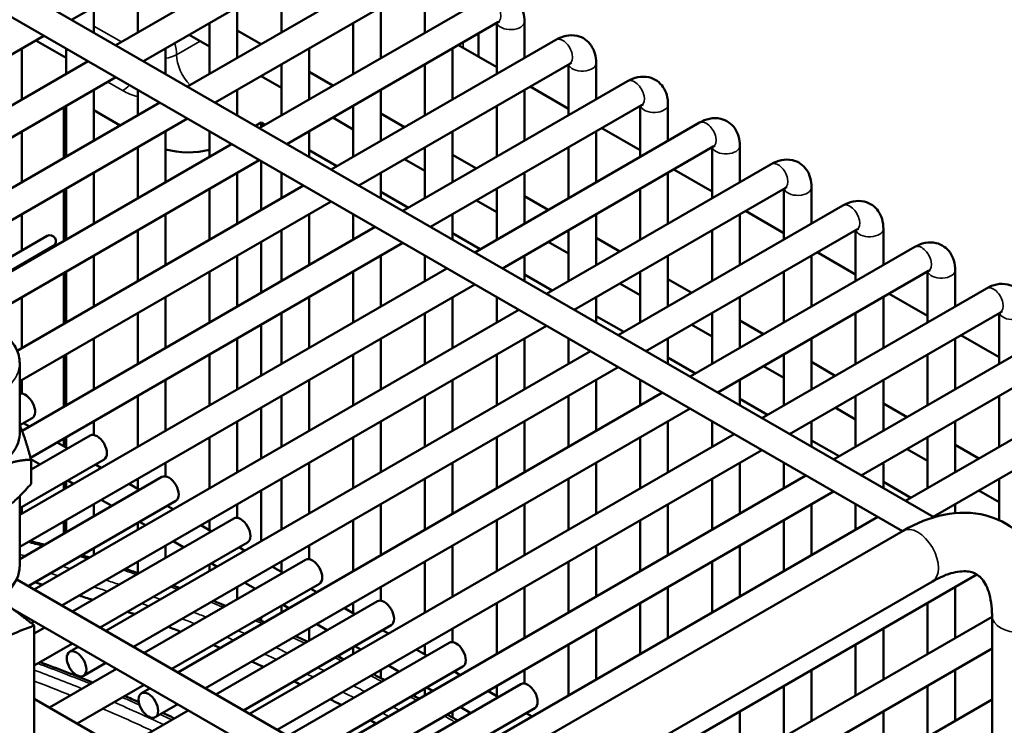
# Model space of a CAD drawing. Header units: inches. Extents: x 1 to 237, y 4 to 150.
# Tile 221 of 237: x 207.57 to 211.77, y 83.62 to 86.64. Entities that reach past the tile are written whole.
import ezdxf

# ---------------------------------------------------------------- set-up
doc = ezdxf.new("R2010")
doc.units = ezdxf.units.IN
doc.header["$LTSCALE"] = 7
doc.header["$MEASUREMENT"] = 0
doc.layers.add('Visible (ANSI)', color=7, linetype='Continuous', lineweight=50)
doc.layers.add('Visible Narrow (ANSI)', color=7, linetype='Continuous', lineweight=35)

msp = doc.modelspace()

# ---------------------------------------------------------------- linework, layer by layer
at = {"layer": 'Visible (ANSI)'}
for p, q in [((203.2908, 89.2335), (211.4694, 84.5116)), ((203.2318, 89.1312), (211.3355, 84.4525)), ((207.7918, 86.6348), (208.6915, 87.1543)), ((207.98, 86.5262), (208.9387, 87.0798)), ((208.0981, 86.458), (208.9978, 86.9775)), ((208.2862, 86.3494), (209.2449, 86.9029)), ((208.074, 86.7977), (208.074, 86.5805)), ((208.4043, 86.2812), (209.304, 86.8007)), ((208.6865, 86.7977), (208.6865, 86.5805)), ((209.2989, 86.7977), (209.2989, 86.5805)), ((208.5924, 86.1726), (209.5512, 86.7261)), ((207.8859, 86.6891), (207.8859, 86.5805)), ((208.4984, 86.6891), (208.4984, 86.4719)), ((209.1108, 86.6891), (209.1108, 86.4719)), ((208.3802, 86.6209), (208.3802, 86.4037)), ((208.7105, 86.1044), (209.6102, 86.6239)), ((208.9927, 86.6209), (208.9927, 86.4037)), ((209.6052, 86.6209), (209.6052, 86.4037)), ((209.7233, 86.6268), (209.7233, 86.4719)), ((206.2603, 85.7506), (207.6737, 86.5666)), ((208.2935, 86.5708), (208.3802, 86.5208)), ((208.4984, 86.5889), (208.5997, 86.5304)), ((209.527, 86.4771), (209.527, 86.5758)), ((207.7678, 86.4722), (207.639, 86.5466)), ((208.8986, 85.9958), (209.8574, 86.5493)), ((209.4415, 86.5265), (209.6052, 86.432)), ((207.5797, 86.5123), (207.5797, 86.2951)), ((207.7678, 86.5123), (207.7678, 86.4037)), ((208.1921, 86.5123), (208.1921, 86.4037)), ((208.8046, 86.5123), (208.8046, 86.2951)), ((209.417, 86.5123), (209.417, 86.2951)), ((206.5612, 85.7071), (207.8619, 86.458)), ((208.6865, 86.4441), (208.6865, 86.2269)), ((209.0168, 85.9276), (209.9165, 86.4471)), ((209.2989, 86.4441), (209.2989, 86.2269)), ((209.9114, 86.4441), (209.9114, 86.2269)), ((210.0295, 86.45), (210.0295, 86.2951)), ((208.8046, 86.4121), (208.9059, 86.3536)), ((206.6528, 85.6236), (207.98, 86.3898)), ((208.5997, 86.394), (208.6865, 86.344)), ((209.2049, 85.819), (210.1636, 86.3725)), ((207.8859, 86.3355), (207.8859, 86.1183)), ((208.074, 86.3355), (208.074, 86.2269)), ((208.4984, 86.3355), (208.4984, 86.2269)), ((209.1108, 86.3355), (209.1108, 86.1183)), ((209.7233, 86.3355), (209.7233, 86.1183)), ((209.7478, 86.3497), (209.9114, 86.2552)), ((206.7043, 85.4361), (208.1681, 86.2812)), ((210.3357, 86.2732), (210.3357, 86.1183)), ((207.7585, 86.0447), (207.7585, 86.2619)), ((207.7678, 86.2673), (207.7678, 86.0501)), ((207.8859, 86.2489), (207.999, 86.1836)), ((208.9927, 86.2673), (208.9927, 86.0501)), ((209.1108, 86.2353), (209.2122, 86.1768)), ((209.323, 85.7508), (210.2227, 86.2703)), ((209.6052, 86.2673), (209.6052, 86.0501)), ((210.2176, 86.2673), (210.2176, 86.0501)), ((206.7123, 85.3043), (208.2862, 86.213)), ((208.576, 86.1821), (208.5999, 86.1959)), ((208.5999, 86.1959), (208.6163, 86.1864)), ((208.5999, 86.1769), (208.5999, 86.1959)), ((208.9059, 86.2172), (208.9927, 86.1671)), ((209.5111, 85.6422), (210.4699, 86.1957)), ((207.5797, 86.1587), (207.5797, 85.9415)), ((208.1921, 86.1587), (208.1921, 85.9415)), ((208.3802, 86.1587), (208.3802, 86.0501)), ((208.8046, 86.1587), (208.8046, 86.0501)), ((209.417, 86.1587), (209.417, 85.9415)), ((210.0295, 86.1587), (210.0295, 85.9415)), ((210.054, 86.1729), (210.2176, 86.0784)), ((207.3287, 85.443), (208.4743, 86.1044)), ((208.074, 86.0905), (208.074, 85.8733)), ((208.8046, 86.0777), (208.9226, 86.0096)), ((209.2989, 86.0905), (209.2989, 85.8733)), ((209.6292, 85.574), (210.5289, 86.0935)), ((209.9114, 86.0905), (209.9114, 85.8733)), ((210.5238, 86.0905), (210.5238, 85.8733)), ((210.642, 86.0964), (210.642, 85.9415)), ((207.4017, 85.3488), (208.5924, 86.0362)), ((208.5999, 85.8233), (208.5999, 86.0319)), ((209.2122, 86.0404), (209.2989, 85.9903)), ((209.417, 86.0585), (209.5184, 86)), ((207.8859, 85.9819), (207.8859, 85.7647)), ((208.4984, 85.9819), (208.4984, 85.7647)), ((208.6865, 85.9819), (208.6865, 85.8733)), ((209.1108, 85.9819), (209.1108, 85.8733)), ((209.7233, 85.9819), (209.7233, 85.7647)), ((209.8173, 85.4654), (210.7761, 86.0189)), ((210.3357, 85.9819), (210.3357, 85.7647)), ((210.3602, 85.9961), (210.5238, 85.9016)), ((207.5593, 85.2225), (208.7805, 85.9276)), ((207.7585, 85.6911), (207.7585, 85.9083)), ((207.7678, 85.9137), (207.7678, 85.6965)), ((208.3802, 85.9137), (208.3802, 85.6965)), ((209.1108, 85.9009), (209.2288, 85.8328)), ((209.6052, 85.9137), (209.6052, 85.6965)), ((209.9354, 85.3972), (210.8351, 85.9167)), ((210.2176, 85.9137), (210.2176, 85.6965)), ((210.8301, 85.9137), (210.8301, 85.6965)), ((210.9482, 85.9196), (210.9482, 85.7647)), ((207.5702, 85.0925), (208.8986, 85.8594)), ((209.5184, 85.8636), (209.6052, 85.8135)), ((209.7233, 85.8817), (209.8246, 85.8232)), ((210.1236, 85.2886), (211.0823, 85.8421)), ((210.6665, 85.8193), (210.8301, 85.7248)), ((207.5797, 85.8051), (207.5797, 85.6502)), ((208.1921, 85.8051), (208.1921, 85.5879)), ((208.8046, 85.8051), (208.8046, 85.5879)), ((208.9927, 85.8051), (208.9927, 85.6965)), ((209.417, 85.8051), (209.417, 85.6965)), ((210.0295, 85.8051), (210.0295, 85.5879)), ((210.642, 85.8051), (210.642, 85.5879)), ((207.5802, 84.881), (209.0868, 85.7508)), ((208.074, 85.7369), (208.074, 85.5197)), ((208.6865, 85.7369), (208.6865, 85.5197)), ((209.9114, 85.7369), (209.9114, 85.5197)), ((210.2417, 85.2204), (211.1414, 85.7399)), ((210.5238, 85.7369), (210.5238, 85.5197)), ((211.1363, 85.7369), (211.1363, 85.5197)), ((211.2544, 85.7428), (211.2544, 85.5879)), ((207.6872, 85.7122), (207.0983, 85.3722)), ((208.5999, 85.4697), (208.5999, 85.687)), ((209.417, 85.7241), (209.535, 85.656)), ((209.8246, 85.6868), (209.9114, 85.6367)), ((210.0295, 85.7049), (210.1308, 85.6464)), ((207.1233, 85.3289), (207.7122, 85.6689)), ((207.6166, 84.7656), (209.2049, 85.6826)), ((210.4298, 85.1118), (211.3885, 85.6653)), ((210.9727, 85.6425), (211.1363, 85.548)), ((207.8859, 85.6283), (207.8859, 85.4111)), ((208.4984, 85.6283), (208.4984, 85.4111)), ((209.1108, 85.6283), (209.1108, 85.4111)), ((209.2989, 85.6283), (209.2989, 85.5197)), ((209.7233, 85.6283), (209.7233, 85.5197)), ((210.3357, 85.6283), (210.3357, 85.4111)), ((210.9482, 85.6283), (210.9482, 85.4111)), ((207.5702, 84.5217), (209.393, 85.574)), ((207.5797, 85.5924), (207.5797, 85.5879)), ((207.7678, 85.5601), (207.7678, 85.3429)), ((208.3802, 85.5601), (208.3802, 85.3429)), ((208.9927, 85.5601), (208.9927, 85.3429)), ((210.2176, 85.5601), (210.2176, 85.3429)), ((210.5479, 85.0436), (211.4476, 85.5631)), ((210.8301, 85.5601), (210.8301, 85.3429)), ((211.4425, 85.5601), (211.4425, 85.3429)), ((211.5606, 85.566), (211.5606, 85.4111)), ((207.7585, 85.3375), (207.7585, 85.5547)), ((209.7233, 85.5473), (209.8412, 85.4792)), ((210.3357, 85.5281), (210.4371, 85.4696)), ((207.5702, 84.3853), (209.5111, 85.5058)), ((210.1308, 85.51), (210.2176, 85.4599)), ((210.736, 84.935), (211.6948, 85.4885)), ((207.5797, 85.4515), (207.5797, 85.2343)), ((208.1921, 85.4515), (208.1921, 85.2343)), ((208.8046, 85.4515), (208.8046, 85.2343)), ((209.417, 85.4515), (209.417, 85.2343)), ((209.6052, 85.4515), (209.6052, 85.3429)), ((210.0295, 85.4515), (210.0295, 85.3429)), ((210.642, 85.4515), (210.642, 85.2343)), ((211.2544, 85.4515), (211.2544, 85.2343)), ((211.2789, 85.4657), (211.4425, 85.3712)), ((207.632, 84.2037), (209.6992, 85.3972)), ((208.074, 85.3833), (208.074, 85.1661)), ((208.6865, 85.3833), (208.6865, 85.1661)), ((209.2989, 85.3833), (209.2989, 85.1661)), ((210.0295, 85.3705), (210.1475, 85.3024)), ((210.5238, 85.3833), (210.5238, 85.1661)), ((210.642, 85.3513), (210.7433, 85.2928)), ((210.8541, 84.8668), (211.7538, 85.3863)), ((211.1363, 85.3833), (211.1363, 85.1661)), ((211.7488, 85.3833), (211.7488, 85.1661)), ((207.7501, 84.1355), (209.8173, 85.329)), ((208.5999, 85.1161), (208.5999, 85.3334)), ((210.4371, 85.3332), (210.5238, 85.2831)), ((211.0422, 84.7582), (212.001, 85.3117)), ((207.8859, 85.2747), (207.8859, 85.0575)), ((208.4984, 85.2747), (208.4984, 85.0575)), ((209.1108, 85.2747), (209.1108, 85.0575)), ((209.7233, 85.2747), (209.7233, 85.0575)), ((209.9114, 85.2747), (209.9114, 85.1661)), ((210.3357, 85.2747), (210.3357, 85.1661)), ((210.9482, 85.2747), (210.9482, 85.0575)), ((211.5606, 85.2747), (211.5606, 85.0575)), ((211.5851, 85.2889), (211.7488, 85.1944)), ((207.7585, 84.9839), (207.7585, 85.2011)), ((207.7678, 85.2065), (207.7678, 84.9893)), ((207.9382, 84.0269), (210.0054, 85.2204)), ((208.3802, 85.2065), (208.3802, 84.9893)), ((208.9927, 85.2065), (208.9927, 84.9893)), ((209.6052, 85.2065), (209.6052, 84.9893)), ((210.3357, 85.1937), (210.4537, 85.1256)), ((210.8301, 85.2065), (210.8301, 84.9893)), ((211.1603, 84.69), (212.06, 85.2095)), ((211.4425, 85.2065), (211.4425, 84.9893)), ((207.5702, 84.8672), (207.5702, 85.1693)), ((208.0563, 83.9587), (210.1236, 85.1522)), ((210.7433, 85.1564), (210.8301, 85.1063)), ((210.9482, 85.1745), (211.0495, 85.116)), ((207.5797, 85.0979), (207.5797, 85.0399)), ((208.1921, 85.0979), (208.1921, 84.8807)), ((208.8046, 85.0979), (208.8046, 84.8807)), ((209.417, 85.0979), (209.417, 84.8807)), ((210.0295, 85.0979), (210.0295, 84.8807)), ((210.2176, 85.0979), (210.2176, 84.9893)), ((210.642, 85.0979), (210.642, 84.9893)), ((211.2544, 85.0979), (211.2544, 84.8807)), ((211.3485, 84.5814), (212.3072, 85.1349)), ((208.074, 85.0297), (208.074, 84.8125)), ((208.2444, 83.8501), (210.3117, 85.0436)), ((208.6865, 85.0297), (208.6865, 84.8125)), ((209.2989, 85.0297), (209.2989, 84.8125)), ((209.9114, 85.0297), (209.9114, 84.8125)), ((210.642, 85.0169), (210.7599, 84.9488)), ((211.1363, 85.0297), (211.1363, 84.8125)), ((211.4666, 84.5132), (212.3663, 85.0327)), ((211.7488, 85.0297), (211.7488, 84.8125)), ((208.3625, 83.7819), (210.4298, 84.9754)), ((208.5999, 84.7625), (208.5999, 84.9798)), ((211.0495, 84.9796), (211.1363, 84.9295)), ((211.2544, 84.9977), (211.3558, 84.9392)), ((207.6238, 84.9352), (207.5706, 84.9045)), ((207.6122, 84.8995), (207.5871, 84.914)), ((207.8859, 84.9211), (207.8859, 84.8631)), ((208.4984, 84.9211), (208.4984, 84.7039)), ((209.1108, 84.9211), (209.1108, 84.7039)), ((209.7233, 84.9211), (209.7233, 84.7039)), ((210.3357, 84.9211), (210.3357, 84.7039)), ((210.5238, 84.9211), (210.5238, 84.8125)), ((210.9482, 84.9211), (210.9482, 84.8125)), ((211.5606, 84.9211), (211.5606, 84.7039)), ((207.871, 84.8607), (207.6189, 84.7152)), ((207.7585, 84.8151), (207.7585, 84.8475)), ((207.7678, 84.8529), (207.7678, 84.8097)), ((208.3802, 84.8529), (208.3802, 84.6357)), ((208.5507, 83.6733), (210.6179, 84.8668)), ((208.9927, 84.8529), (208.9927, 84.6357)), ((209.6052, 84.8529), (209.6052, 84.6357)), ((210.2176, 84.8529), (210.2176, 84.6357)), ((211.4425, 84.8529), (211.4425, 84.6357)), ((207.7752, 84.8054), (207.7303, 84.8313)), ((210.9482, 84.8401), (211.0661, 84.772)), ((211.3558, 84.8028), (211.4425, 84.7527)), ((211.5606, 84.8209), (211.662, 84.7624)), ((208.6688, 83.6051), (210.736, 84.7986)), ((207.93, 84.7584), (207.5702, 84.5507)), ((207.6571, 84.7372), (207.6182, 84.7597)), ((207.6189, 84.6545), (207.6189, 84.7571)), ((207.9185, 84.7227), (207.8933, 84.7372)), ((208.1921, 84.7443), (208.1921, 84.6863)), ((208.8046, 84.7443), (208.8046, 84.5271)), ((209.417, 84.7443), (209.417, 84.5271)), ((210.0295, 84.7443), (210.0295, 84.5271)), ((210.642, 84.7443), (210.642, 84.5271)), ((210.8301, 84.7443), (210.8301, 84.6357)), ((211.2544, 84.7443), (211.2544, 84.6357)), ((208.1772, 84.6839), (207.5702, 84.3335)), ((208.8569, 83.4965), (210.9241, 84.69)), ((207.7585, 84.6303), (207.7585, 84.6593)), ((207.7678, 84.6647), (207.7678, 84.6357)), ((207.8003, 84.6545), (207.7752, 84.669)), ((208.0814, 84.6286), (208.0366, 84.6545)), ((208.074, 84.6761), (208.074, 84.6329)), ((208.6865, 84.6761), (208.6865, 84.4589)), ((209.2989, 84.6761), (209.2989, 84.4589)), ((209.9114, 84.6761), (209.9114, 84.4589)), ((210.5238, 84.6761), (210.5238, 84.4589)), ((211.2544, 84.6633), (211.3724, 84.5952)), ((211.7488, 84.6761), (211.7488, 84.4995)), ((207.5702, 84.3038), (207.5702, 84.6023)), ((208.5999, 84.4089), (208.5999, 84.6262)), ((208.975, 83.4283), (211.0422, 84.6218)), ((211.662, 84.626), (211.7488, 84.5759)), ((207.5797, 84.5561), (207.5797, 84.5271)), ((208.2362, 84.5816), (207.6068, 84.2182)), ((207.8859, 84.5675), (207.8859, 84.5157)), ((207.9633, 84.5604), (207.9185, 84.5863)), ((208.2247, 84.5459), (208.1996, 84.5604)), ((208.4984, 84.5675), (208.4984, 84.5095)), ((209.1108, 84.5675), (209.1108, 84.3503)), ((209.7233, 84.5675), (209.7233, 84.3503)), ((210.3357, 84.5675), (210.3357, 84.3503)), ((210.9482, 84.5675), (210.9482, 84.3503)), ((211.1363, 84.5675), (211.1363, 84.4589)), ((211.5606, 84.5675), (211.5606, 84.5295)), ((209.1631, 83.3197), (211.2304, 84.5132)), ((207.7585, 84.4421), (207.7585, 84.4939)), ((207.7678, 84.4993), (207.7678, 84.4475)), ((208.4834, 84.5071), (207.795, 84.1096)), ((208.074, 84.4879), (208.074, 84.4589)), ((208.1066, 84.4777), (208.0814, 84.4922)), ((208.3877, 84.4518), (208.3428, 84.4777)), ((208.3802, 84.4993), (208.3802, 84.4561)), ((208.9927, 84.4993), (208.9927, 84.2821)), ((209.6052, 84.4993), (209.6052, 84.2821)), ((210.2176, 84.4993), (210.2176, 84.2821)), ((210.8301, 84.4993), (210.8301, 84.2821)), ((208.2681, 82.6815), (211.3387, 84.4543)), ((208.5425, 84.4048), (207.9131, 84.0414)), ((208.1921, 84.3907), (208.1921, 84.3389)), ((208.2696, 84.3836), (208.2247, 84.4095)), ((208.5309, 84.3691), (208.5058, 84.3836)), ((208.8046, 84.3907), (208.8046, 84.3327)), ((209.417, 84.3907), (209.417, 84.1735)), ((210.0295, 84.3907), (210.0295, 84.1735)), ((210.642, 84.3907), (210.642, 84.1735)), ((207.8859, 84.3793), (207.8859, 84.3503)), ((208.074, 84.3225), (208.074, 84.274)), ((208.7896, 84.3303), (208.1012, 83.9328)), ((208.3802, 84.3111), (208.3802, 84.2821)), ((208.4128, 84.3009), (208.3877, 84.3154)), ((208.6939, 84.275), (208.649, 84.3009)), ((208.6865, 84.3225), (208.6865, 84.2793)), ((209.2989, 84.3225), (209.2989, 84.1053)), ((209.9114, 84.3225), (209.9114, 84.1053)), ((210.5238, 84.3225), (210.5238, 84.1053)), ((209.5875, 83.0747), (211.6534, 84.2675)), ((207.5575, 84.2467), (209.2683, 83.259)), ((208.8487, 84.228), (208.2193, 83.8646)), ((208.3931, 82.465), (211.4637, 84.2378)), ((208.5758, 84.2068), (208.5309, 84.2327)), ((208.4984, 84.2139), (208.4984, 84.1621)), ((208.8371, 84.1923), (208.812, 84.2068)), ((209.1108, 84.2139), (209.1108, 84.1559)), ((209.7233, 84.2139), (209.7233, 83.9967)), ((210.3357, 84.2139), (210.3357, 83.9967)), ((211.5606, 84.2139), (211.5606, 83.9967)), ((209.0959, 84.1535), (208.4074, 83.756)), ((208.6865, 84.1343), (208.6865, 84.1053)), ((208.719, 84.1241), (208.6939, 84.1386)), ((208.9927, 84.1457), (208.9927, 84.1025)), ((209.6052, 84.1457), (209.6052, 83.9285)), ((210.2176, 84.1457), (210.2176, 83.9285)), ((211.4425, 84.1457), (211.4425, 83.9285)), ((207.5404, 84.1202), (209.1502, 83.1908)), ((209.0001, 84.0982), (208.9552, 84.1241)), ((211.7181, 84.0909), (211.7181, 81.6721)), ((207.6195, 84.0601), (207.632, 84.0673)), ((207.6326, 84.0497), (207.6326, 83.413)), ((209.1549, 84.0512), (208.5255, 83.6878)), ((208.5999, 84.0701), (208.5999, 84.0844)), ((208.882, 84.03), (208.8371, 84.0559)), ((209.7756, 82.9661), (211.7181, 84.0876)), ((207.6769, 84.0414), (207.6326, 84.0159)), ((208.8046, 84.0371), (208.8046, 83.9853)), ((209.1434, 84.0155), (209.1182, 84.03)), ((209.417, 84.0371), (209.417, 83.9791)), ((210.0295, 84.0371), (210.0295, 83.8199)), ((211.2544, 84.0371), (211.2544, 83.8199)), ((207.795, 83.9732), (207.6326, 83.8795)), ((209.4021, 83.9767), (208.7136, 83.5792)), ((209.2989, 83.9689), (209.2989, 83.9257)), ((209.9114, 83.9689), (209.9114, 83.7517)), ((211.1363, 83.9689), (211.1363, 83.7517)), ((207.7834, 83.9375), (207.8201, 83.9587)), ((208.9927, 83.9575), (208.9927, 83.9285)), ((209.0253, 83.9473), (209.0001, 83.9618)), ((209.3064, 83.9214), (209.2615, 83.9473)), ((209.8937, 82.8979), (211.7181, 83.9512)), ((207.8425, 83.8352), (207.9382, 83.8905)), ((209.1882, 83.8532), (209.1434, 83.8791)), ((207.9831, 83.8646), (207.6973, 83.6996)), ((209.4612, 83.8744), (208.8318, 83.511)), ((209.1108, 83.8603), (209.1108, 83.8252)), ((209.4496, 83.8387), (209.4245, 83.8532)), ((209.7233, 83.8603), (209.7233, 83.8023)), ((210.9482, 83.8603), (210.9482, 83.6431)), ((211.5606, 83.8603), (211.5606, 83.6431)), ((208.1012, 83.7964), (207.8155, 83.6314)), ((209.7083, 83.7999), (209.0199, 83.4024)), ((208.0896, 83.7607), (208.1263, 83.7819)), ((209.2989, 83.7807), (209.2989, 83.7517)), ((209.3315, 83.7705), (209.3064, 83.785)), ((209.6126, 83.7446), (209.5677, 83.7705)), ((209.6052, 83.7921), (209.6052, 83.7489)), ((210.8301, 83.7921), (210.8301, 83.5749)), ((211.4425, 83.7921), (211.4425, 83.5749)), ((208.8644, 83.0258), (207.6326, 83.737)), ((208.1487, 83.6584), (208.2444, 83.7137)), ((210.0818, 82.7893), (211.7181, 83.734)), ((208.2893, 83.6878), (208.0036, 83.5228)), ((209.7674, 83.6976), (209.138, 83.3342)), ((209.417, 83.6835), (209.417, 83.6566)), ((209.4945, 83.6764), (209.4496, 83.7023)), ((209.7558, 83.6619), (209.7307, 83.6764)), ((210.642, 83.6835), (210.642, 83.4663)), ((211.2544, 83.6835), (211.2544, 83.4663))]:
    msp.add_line(p, q, dxfattribs=at)
msp.add_arc((207.6997, 85.6906), 0.025, 300, 120, dxfattribs=at)
for centre, major_axis, start_param, end_param in [((208.2888, 86.1959), (0.22, 0), 4.257534, 5.141151), ((207.5943, 84.9863), (-0.0295, 0.0511), 3.141593, 6.110617), ((207.2352, 84.8672), (-0.335, 0), 0, 3.141593), ((207.9005, 84.8095), (-0.0295, 0.0511), 3.141593, 6.283185), ((208.2067, 84.6327), (-0.0295, 0.0511), 3.141593, 6.283185), ((208.5129, 84.4559), (-0.0295, 0.0511), 3.141593, 6.283185), ((208.8192, 84.2791), (-0.0295, 0.0511), 3.141593, 6.283185), ((209.2871, 75.873), (-4.684, 8.1129), 5.744675, 5.749929), ((209.2871, 75.873), (-4.684, 8.1129), 5.711657, 5.720575), ((209.1254, 84.1023), (-0.0295, 0.0511), 3.141593, 6.283185), ((209.2871, 75.873), (-4.684, 8.1129), 5.683982, 5.688755), ((209.2871, 75.873), (-4.684, 8.1129), 5.653795, 5.661979), ((209.2871, 75.873), (-4.684, 8.1129), 5.628265, 5.632682), ((209.4316, 83.9255), (-0.0295, 0.0511), 3.141593, 6.283185), ((209.2871, 75.873), (-4.684, 8.1129), 5.600209, 5.607836), ((209.2871, 75.873), (-4.684, 8.1129), 5.57633, 5.58047), ((209.7379, 83.7487), (-0.0295, 0.0511), 3.141593, 6.283185), ((209.2871, 75.873), (-4.684, 8.1129), 5.549945, 5.557131), ((209.2871, 75.873), (-4.684, 8.1129), 5.527379, 5.531299)]:
    msp.add_ellipse(centre, major_axis=major_axis, ratio=0.57735, start_param=start_param, end_param=end_param, dxfattribs=at)
for centre in [(207.8129, 83.8864), (208.1192, 83.7096)]:
    msp.add_ellipse(centre, major_axis=(-0.0295, 0.0511), ratio=0.57735, dxfattribs=at)
for points, knots in [([(209.5512, 86.7261), (209.5646, 86.7339), (209.5791, 86.7399), (209.6097, 86.7461), (209.6259, 86.7465), (209.6542, 86.7399), (209.6662, 86.7346), (209.6866, 86.7203), (209.695, 86.7116), (209.7091, 86.6913), (209.7143, 86.6796), (209.7217, 86.6543), (209.7233, 86.6405), (209.7233, 86.6268)], [0, 0, 0, 0, 0.314159, 0.314159, 0.611451, 0.611451, 0.836785, 0.836785, 1.050201, 1.050201, 1.29221, 1.29221, 1.570796, 1.570796, 1.570796, 1.570796]), ([(209.6102, 86.6239), (209.6129, 86.6254), (209.6152, 86.6264), (209.6178, 86.6273), (209.6185, 86.6274), (209.6185, 86.6274)], [0, 0, 0, 0, 0.2067237, 0.2067237, 0.3804885, 0.3804885, 0.3804885, 0.3804885]), ([(209.8574, 86.5493), (209.8708, 86.5571), (209.8853, 86.5631), (209.9159, 86.5693), (209.9321, 86.5697), (209.9604, 86.5631), (209.9724, 86.5578), (209.9928, 86.5435), (210.0012, 86.5348), (210.0153, 86.5145), (210.0205, 86.5028), (210.0279, 86.4775), (210.0295, 86.4637), (210.0295, 86.45)], [0, 0, 0, 0, 0.314159, 0.314159, 0.611451, 0.611451, 0.836785, 0.836785, 1.050201, 1.050201, 1.29221, 1.29221, 1.570796, 1.570796, 1.570796, 1.570796]), ([(209.9165, 86.4471), (209.9192, 86.4486), (209.9214, 86.4496), (209.9241, 86.4505), (209.9247, 86.4506), (209.9247, 86.4506)], [0, 0, 0, 0, 0.2067237, 0.2067237, 0.3804885, 0.3804885, 0.3804885, 0.3804885]), ([(210.1636, 86.3725), (210.177, 86.3803), (210.1915, 86.3863), (210.2222, 86.3925), (210.2384, 86.3929), (210.2666, 86.3863), (210.2787, 86.381), (210.299, 86.3667), (210.3075, 86.358), (210.3216, 86.3377), (210.3268, 86.326), (210.3341, 86.3007), (210.3357, 86.2869), (210.3357, 86.2732)], [0, 0, 0, 0, 0.314159, 0.314159, 0.611451, 0.611451, 0.836785, 0.836785, 1.050201, 1.050201, 1.29221, 1.29221, 1.570796, 1.570796, 1.570796, 1.570796]), ([(210.2227, 86.2703), (210.2254, 86.2718), (210.2276, 86.2728), (210.2303, 86.2737), (210.2309, 86.2738), (210.2309, 86.2738)], [0, 0, 0, 0, 0.2067237, 0.2067237, 0.3804885, 0.3804885, 0.3804885, 0.3804885]), ([(210.4699, 86.1957), (210.4832, 86.2035), (210.4977, 86.2095), (210.5284, 86.2157), (210.5446, 86.2161), (210.5729, 86.2095), (210.5849, 86.2042), (210.6052, 86.1899), (210.6137, 86.1812), (210.6278, 86.1609), (210.633, 86.1492), (210.6403, 86.1239), (210.642, 86.1101), (210.642, 86.0964)], [0, 0, 0, 0, 0.314159, 0.314159, 0.611451, 0.611451, 0.836785, 0.836785, 1.050201, 1.050201, 1.29221, 1.29221, 1.570796, 1.570796, 1.570796, 1.570796]), ([(210.5289, 86.0935), (210.5316, 86.095), (210.5338, 86.096), (210.5365, 86.0969), (210.5372, 86.0969), (210.5372, 86.0969)], [0, 0, 0, 0, 0.2067237, 0.2067237, 0.3804885, 0.3804885, 0.3804885, 0.3804885]), ([(210.7761, 86.0189), (210.7895, 86.0267), (210.804, 86.0327), (210.8346, 86.0389), (210.8508, 86.0393), (210.8791, 86.0327), (210.8911, 86.0274), (210.9115, 86.0131), (210.9199, 86.0044), (210.934, 85.9841), (210.9392, 85.9724), (210.9466, 85.9471), (210.9482, 85.9333), (210.9482, 85.9196)], [0, 0, 0, 0, 0.314159, 0.314159, 0.611451, 0.611451, 0.836785, 0.836785, 1.050201, 1.050201, 1.29221, 1.29221, 1.570796, 1.570796, 1.570796, 1.570796]), ([(210.8351, 85.9167), (210.8378, 85.9182), (210.8401, 85.9192), (210.8427, 85.9201), (210.8434, 85.9201), (210.8434, 85.9201)], [0, 0, 0, 0, 0.2067237, 0.2067237, 0.3804885, 0.3804885, 0.3804885, 0.3804885]), ([(211.0823, 85.8421), (211.0957, 85.8499), (211.1102, 85.8559), (211.1408, 85.8621), (211.157, 85.8625), (211.1853, 85.8559), (211.1973, 85.8506), (211.2177, 85.8363), (211.2261, 85.8276), (211.2403, 85.8073), (211.2455, 85.7956), (211.2528, 85.7703), (211.2544, 85.7565), (211.2544, 85.7428)], [0, 0, 0, 0, 0.314159, 0.314159, 0.611451, 0.611451, 0.836785, 0.836785, 1.050201, 1.050201, 1.29221, 1.29221, 1.570796, 1.570796, 1.570796, 1.570796]), ([(211.1414, 85.7399), (211.1441, 85.7414), (211.1463, 85.7424), (211.149, 85.7433), (211.1496, 85.7433), (211.1496, 85.7433)], [0, 0, 0, 0, 0.2067237, 0.2067237, 0.3804885, 0.3804885, 0.3804885, 0.3804885]), ([(211.3885, 85.6653), (211.4019, 85.6731), (211.4164, 85.6791), (211.4471, 85.6853), (211.4633, 85.6857), (211.4916, 85.6791), (211.5036, 85.6738), (211.5239, 85.6595), (211.5324, 85.6508), (211.5465, 85.6305), (211.5517, 85.6188), (211.559, 85.5935), (211.5606, 85.5797), (211.5606, 85.566)], [0, 0, 0, 0, 0.314159, 0.314159, 0.611451, 0.611451, 0.836785, 0.836785, 1.050201, 1.050201, 1.29221, 1.29221, 1.570796, 1.570796, 1.570796, 1.570796]), ([(211.4476, 85.5631), (211.4503, 85.5646), (211.4525, 85.5656), (211.4552, 85.5665), (211.4559, 85.5665), (211.4559, 85.5665)], [0, 0, 0, 0, 0.2067237, 0.2067237, 0.3804885, 0.3804885, 0.3804885, 0.3804885]), ([(211.6948, 85.4885), (211.7081, 85.4963), (211.7226, 85.5023), (211.7533, 85.5085), (211.7695, 85.5089), (211.7978, 85.5023), (211.8098, 85.497), (211.8302, 85.4827), (211.8386, 85.474), (211.8527, 85.4537), (211.8579, 85.442), (211.8652, 85.4167), (211.8669, 85.4029), (211.8669, 85.3892)], [0, 0, 0, 0, 0.314159, 0.314159, 0.611451, 0.611451, 0.836785, 0.836785, 1.050201, 1.050201, 1.29221, 1.29221, 1.570796, 1.570796, 1.570796, 1.570796]), ([(207.5702, 85.1693), (207.5702, 85.1901), (207.5652, 85.2108), (207.5458, 85.2508), (207.5308, 85.2697), (207.4915, 85.3052), (207.4663, 85.3212), (207.4089, 85.3476), (207.3765, 85.3579), (207.3378, 85.3658), (207.3333, 85.3666), (207.3287, 85.3674)], [3.926991, 3.926991, 3.926991, 3.926991, 4.200551, 4.200551, 4.496524, 4.496524, 4.824671, 4.824671, 5.159959, 5.159959, 5.203947, 5.203947, 5.203947, 5.203947]), ([(211.7538, 85.3863), (211.7565, 85.3878), (211.7587, 85.3888), (211.7614, 85.3897), (211.7621, 85.3897), (211.7621, 85.3897)], [0, 0, 0, 0, 0.2067237, 0.2067237, 0.3804885, 0.3804885, 0.3804885, 0.3804885]), ([(211.3387, 84.4543), (211.3948, 84.4867), (211.4532, 84.5104), (211.5727, 84.5346), (211.6342, 84.5348), (211.7403, 84.507), (211.7855, 84.4839), (211.8605, 84.4213), (211.8905, 84.3827), (211.9388, 84.2902), (211.9548, 84.2351), (211.9663, 84.1492), (211.9681, 84.1203), (211.9681, 84.0909)], [0, 0, 0, 0, 0.314159, 0.314159, 0.628319, 0.628319, 0.885458, 0.885458, 1.136407, 1.136407, 1.428363, 1.428363, 1.570796, 1.570796, 1.570796, 1.570796]), ([(206.9002, 84.3038), (206.9002, 84.283), (206.9053, 84.2623), (206.9247, 84.2224), (206.9397, 84.2034), (206.979, 84.168), (207.0041, 84.152), (207.0616, 84.1255), (207.094, 84.1152), (207.1622, 84.1014), (207.1979, 84.0978), (207.2693, 84.0976), (207.305, 84.101), (207.373, 84.1143), (207.4054, 84.1243), (207.4638, 84.1504), (207.4897, 84.1666), (207.5319, 84.2041), (207.5483, 84.2254), (207.5661, 84.2663), (207.5702, 84.285), (207.5702, 84.3038)], [0.785398, 0.785398, 0.785398, 0.785398, 1.058958, 1.058958, 1.354932, 1.354932, 1.683078, 1.683078, 2.018367, 2.018367, 2.351366, 2.351366, 2.683142, 2.683142, 3.016067, 3.016067, 3.351317, 3.351317, 3.679839, 3.679839, 3.926991, 3.926991, 3.926991, 3.926991]), ([(211.4637, 84.2378), (211.4961, 84.2566), (211.5267, 84.2688), (211.5798, 84.2819), (211.6018, 84.2825), (211.6373, 84.277), (211.6502, 84.271), (211.6747, 84.2509), (211.6868, 84.2358), (211.7069, 84.1888), (211.7145, 84.1579), (211.7178, 84.111), (211.7181, 84.1012), (211.7181, 84.0909)], [0, 0, 0, 0, 0.279472, 0.279472, 0.565043, 0.565043, 0.879202, 0.879202, 1.193362, 1.193362, 1.494464, 1.494464, 1.570796, 1.570796, 1.570796, 1.570796]), ([(208.3963, 84.155), (208.407, 84.1507), (208.4178, 84.1464), (208.4354, 84.1393), (208.4422, 84.1365), (208.4491, 84.1337)], [6.129523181, 6.129523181, 6.129523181, 6.129523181, 6.134398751, 6.134398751, 6.137510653, 6.137510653, 6.137510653, 6.137510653])]:
    msp.add_open_spline(points, degree=3, knots=knots, dxfattribs=at)
for points, weights in [([(207.5702, 84.9053), (207.5928, 84.8544), (207.6189, 84.7571)], [1.39441858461, 1.38903376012, 1.29460609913]), ([(207.6189, 84.7571), (207.4785, 84.7571), (207.3381, 84.5949)], [1.29460609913, 1.49488235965, 1.29460609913]), ([(207.6189, 84.6545), (207.4785, 84.4924), (207.3381, 84.4924)], [1.35649527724, 1.56634582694, 1.35649527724]), ([(207.4798, 84.1618), (207.5441, 84.1203), (207.6326, 84.0497)], [1.04232022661, 1.08527317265, 1.01772835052]), ([(207.6326, 84.0497), (207.5162, 84.008), (207.4339, 83.9605)], [1.01772835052, 1.10838025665, 1])]:
    msp.add_rational_spline(points, weights, degree=2, dxfattribs=at)
for points in [[(207.6143, 84.4107), (207.6349, 84.4055), (207.6555, 84.4001), (207.6762, 84.3946)], [(207.8351, 84.35), (207.8462, 84.3467), (207.8572, 84.3434), (207.8683, 84.3401)], [(208.0209, 84.2918), (208.0398, 84.2856), (208.0587, 84.2793), (208.0776, 84.2728)], [(208.224, 84.2209), (208.2342, 84.2172), (208.2444, 84.2134), (208.2547, 84.2096)], [(208.5858, 84.0762), (208.5954, 84.0721), (208.6049, 84.0679), (208.6145, 84.0638)], [(208.7474, 84.0041), (208.764, 83.9965), (208.7805, 83.9888), (208.7971, 83.981)], [(207.8822, 83.8064), (207.807, 83.8371), (207.732, 83.8661), (207.6571, 83.8936)], [(208.926, 83.919), (208.935, 83.9146), (208.9441, 83.9101), (208.9531, 83.9056)], [(209.0788, 83.8418), (209.0945, 83.8337), (209.1102, 83.8255), (209.1259, 83.8172)], [(208.0783, 83.7229), (208.0585, 83.7317), (208.0387, 83.7404), (208.0189, 83.7489)], [(209.2483, 83.7515), (209.2569, 83.7468), (209.2655, 83.7421), (209.274, 83.7373)], [(208.2302, 83.6537), (208.2136, 83.6615), (208.1971, 83.6692), (208.1805, 83.6768)], [(209.3937, 83.67), (209.4087, 83.6615), (209.4236, 83.6528), (209.4386, 83.6441)]]:
    msp.add_open_spline(points, degree=3, dxfattribs=at)
at = {"layer": 'Visible Narrow (ANSI)'}
for p, q in [((208.0039, 86.54), (207.8859, 86.6081)), ((208.3401, 86.5439), (208.2393, 86.4858)), ((209.4626, 86.5143), (209.4626, 86.5386)), ((208.211, 86.4743), (208.211, 86.4744)), ((207.9452, 86.3698), (208.0095, 86.3327))]:
    msp.add_line(p, q, dxfattribs=at)
for centre, major_axis, ratio, start_param, end_param in [((209.5807, 86.675), (0.0295, -0.0511), 0.57735, 0, 3.141593), ((209.6642, 86.6268), (-0.0591, 0), 0.57735, 0.159548, 3.141593), ((208.1686, 86.547), (-0.0466, 0.1171), 0.454216, 3.993267, 4.437738), ((209.8869, 86.4982), (0.0295, -0.0511), 0.57735, 0, 3.141593), ((208.1686, 86.5266), (-0.1, 0), 0.57735, 1.808581, 2.356194), ((208.3277, 86.4347), (0.0625, -0.1083), 0.57735, 3.926991, 5.151443), ((209.9704, 86.45), (-0.0591, 0), 0.57735, 0.159548, 3.141593), ((210.1932, 86.3214), (0.0295, -0.0511), 0.57735, 0, 3.141593), ((208.0095, 86.4347), (-0.0625, -0.1083), 0.57735, 0.785398, 1.127348), ((208.1686, 86.4245), (0.225, 0), 0.57735, 3.926991, 4.278673), ((210.2767, 86.2732), (-0.0591, 0), 0.57735, 0.159548, 3.141593), ((210.4994, 86.1446), (0.0295, -0.0511), 0.57735, 0, 3.141593), ((210.5829, 86.0964), (-0.0591, 0), 0.57735, 0.159548, 3.141593), ((210.8056, 85.9678), (0.0295, -0.0511), 0.57735, 0, 3.141593), ((210.8891, 85.9196), (-0.0591, 0), 0.57735, 0.159548, 3.141593), ((211.1118, 85.791), (0.0295, -0.0511), 0.57735, 0, 3.141593), ((211.1954, 85.7428), (-0.0591, 0), 0.57735, 0.159548, 3.141593), ((211.4181, 85.6142), (0.0295, -0.0511), 0.57735, 0, 3.141593), ((211.5016, 85.566), (-0.0591, 0), 0.57735, 0.159548, 3.141593), ((211.7243, 85.4374), (0.0295, -0.0511), 0.57735, 0, 3.141593), ((211.8078, 85.3892), (-0.0591, 0), 0.57735, 0.159548, 3.141593), ((207.2352, 85.1693), (-0.335, 0), 0.57735, 0, 3.141593), ((211.4012, 84.3461), (-0.0625, 0.1083), 0.57735, 3.141593, 6.283185), ((209.4001, 75.9382), (4.7244, -8.1829), 0.57735, 2.618524, 2.628112), ((209.3266, 75.8958), (-4.7244, 8.1829), 0.57735, 5.760117, 5.763795), ((209.4001, 75.9382), (4.7244, -8.1829), 0.57735, 2.588932, 2.594019), ((207.2352, 84.3038), (0.335, 0), 0.57735, 3.141593, 6.283185), ((209.3266, 75.8958), (-4.7244, 8.1829), 0.57735, 5.730525, 5.735612), ((209.3003, 75.8806), (4.7111, -8.1599), 0.57735, 2.593518, 2.598659), ((209.4001, 75.9382), (4.7244, -8.1829), 0.57735, 2.556899, 2.565561), ((209.3003, 75.8806), (4.7111, -8.1599), 0.57735, 2.561171, 2.569914), ((209.3266, 75.8958), (-4.7244, 8.1829), 0.57735, 5.698492, 5.707154), ((209.4001, 75.9382), (4.7244, -8.1829), 0.57735, 2.529978, 2.534625), ((209.3266, 75.8958), (-4.7244, 8.1829), 0.57735, 5.67157, 5.676218), ((209.3003, 75.8806), (4.7111, -8.1599), 0.57735, 2.534008, 2.538695), ((209.4001, 75.9382), (4.7244, -8.1829), 0.57735, 2.500549, 2.508534), ((209.3266, 75.8958), (-4.7244, 8.1829), 0.57735, 5.642142, 5.650127), ((211.8431, 84.0909), (0.125, 0), 0.57735, 3.141593, 6.283185), ((209.3003, 75.8806), (4.7111, -8.1599), 0.57735, 2.504336, 2.512385), ((209.4001, 75.9382), (4.7244, -8.1829), 0.57735, 2.475614, 2.479931), ((209.3266, 75.8958), (-4.7244, 8.1829), 0.57735, 5.617207, 5.621524), ((209.3003, 75.8806), (4.7111, -8.1599), 0.57735, 2.479209, 2.483558), ((209.4001, 75.9382), (4.7244, -8.1829), 0.57735, 2.448171, 2.455635), ((209.3003, 75.8806), (4.7111, -8.1599), 0.57735, 2.451568, 2.459085), ((209.3266, 75.8958), (-4.7244, 8.1829), 0.57735, 5.589763, 5.597228), ((208.8332, 75.6109), (4.7244, -8.1829), 0.57735, 2.500549, 2.534625), ((209.4001, 75.9382), (4.7244, -8.1829), 0.57735, 2.42478, 2.428838), ((208.7977, 75.5904), (-4.7244, 8.1829), 0.57735, 5.642142, 5.67306), ((209.3003, 75.8806), (4.7111, -8.1599), 0.57735, 2.42802, 2.432104), ((209.3266, 75.8958), (-4.7244, 8.1829), 0.57735, 5.566373, 5.57043), ((208.7714, 75.5752), (4.7111, -8.1599), 0.57735, 2.504336, 2.527955), ((209.4001, 75.9382), (4.7244, -8.1829), 0.57735, 2.398906, 2.405956), ((209.3003, 75.8806), (4.7111, -8.1599), 0.57735, 2.401981, 2.409075), ((209.3266, 75.8958), (-4.7244, 8.1829), 0.57735, 5.540498, 5.547549), ((208.7977, 75.5904), (-4.7244, 8.1829), 0.57735, 5.589763, 5.621524), ((208.8332, 75.6109), (4.7244, -8.1829), 0.57735, 2.468954, 2.479931), ((209.4001, 75.9382), (4.7244, -8.1829), 0.57735, 2.376755, 2.380603), ((208.7714, 75.5752), (4.7111, -8.1599), 0.57735, 2.451568, 2.483558), ((208.8332, 75.6109), (4.7244, -8.1829), 0.57735, 2.448171, 2.455635), ((209.3003, 75.8806), (4.7111, -8.1599), 0.57735, 2.379696, 2.383567), ((209.3266, 75.8958), (-4.7244, 8.1829), 0.57735, 5.518347, 5.522196), ((209.4001, 75.9382), (4.7244, -8.1829), 0.57735, 2.352156, 2.358868)]:
    msp.add_ellipse(centre, major_axis=major_axis, ratio=ratio, start_param=start_param, end_param=end_param, dxfattribs=at)

doc.saveas('drawing.dxf')
